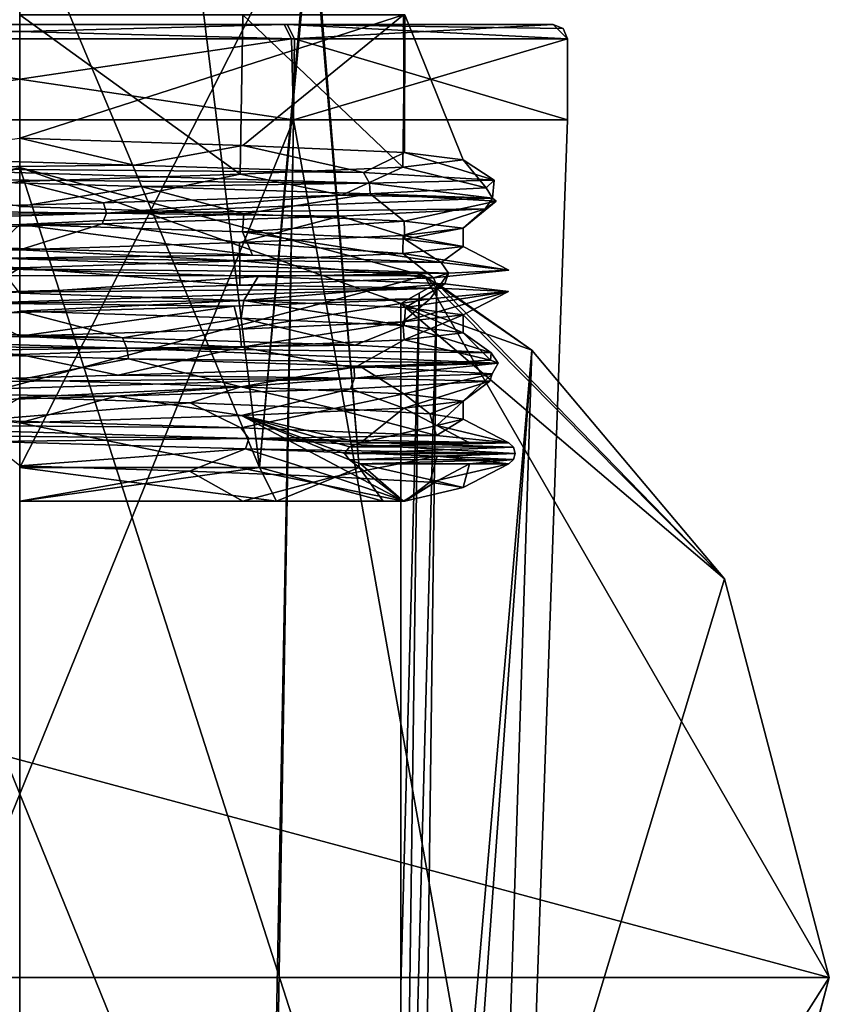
# Model space of a CAD drawing. Header units: millimetres. Extents: x -150 to 308, y -116 to 257.
# Tile 25 of 147: x 250 to 267, y -1 to 20. Entities that reach past the tile are written whole.
import ezdxf

# ---------------------------------------------------------------- set-up
doc = ezdxf.new("R2010")
doc.units = ezdxf.units.MM
doc.header["$LTSCALE"] = 81.481481
for name, color, linetype in [('123', 7, 'CONTINUOUS'), ('124', 7, 'CONTINUOUS'), ('126', 7, 'CONTINUOUS'), ('127', 7, 'CONTINUOUS'), ('128', 7, 'CONTINUOUS'), ('129', 7, 'CONTINUOUS'), ('134', 7, 'CONTINUOUS'), ('328', 7, 'CONTINUOUS'), ('331', 7, 'CONTINUOUS'), ('332', 7, 'CONTINUOUS'), ('333', 7, 'CONTINUOUS'), ('336', 7, 'CONTINUOUS'), ('337', 7, 'CONTINUOUS'), ('338', 7, 'CONTINUOUS'), ('339', 7, 'CONTINUOUS'), ('340', 7, 'CONTINUOUS'), ('342', 7, 'CONTINUOUS'), ('344', 7, 'CONTINUOUS'), ('345', 7, 'CONTINUOUS'), ('375', 7, 'CONTINUOUS'), ('376', 7, 'CONTINUOUS'), ('377', 7, 'CONTINUOUS'), ('55', 7, 'CONTINUOUS'), ('56', 7, 'CONTINUOUS'), ('57', 7, 'CONTINUOUS'), ('58', 7, 'CONTINUOUS'), ('59', 7, 'CONTINUOUS'), ('60', 7, 'CONTINUOUS'), ('64', 7, 'CONTINUOUS')]:
    doc.layers.add(name, color=color, linetype=linetype)

msp = doc.modelspace()

# ---------------------------------------------------------------- linework, layer by layer
at = {"layer": '123', "linetype": 'CONTINUOUS'}
for points in [[(241.514, 14.731, -84.1), (258.498, 14.723, -84.1), (235.289, 8.52, -84.1), (241.514, 14.731, -84.1)], [(258.498, 14.723, -84.1), (267, 0, -84.1), (235.289, 8.52, -84.1), (258.498, 14.723, -84.1)], [(235.289, 8.52, -84.1), (267, 0, -84.1), (233, 0, -84.1), (235.289, 8.52, -84.1)], [(233, 0, -84.1), (267, 0, -84.1), (264.711, -8.52, -84.1), (233, 0, -84.1)], [(241.502, -14.723, -84.1), (233, 0, -84.1), (264.711, -8.52, -84.1), (241.502, -14.723, -84.1)]]:
    msp.add_3dface(points, dxfattribs=at)
at = {"layer": '124', "linetype": 'CONTINUOUS'}
for points in [[(250, 17, -53.85), (241.514, 14.731, -84.1), (239.246, 13.166, -46.545), (250, 17, -53.85)], [(258.498, 14.723, -84.1), (241.514, 14.731, -84.1), (250, 17, -53.85), (258.498, 14.723, -84.1)], [(260.754, 13.166, -46.546), (258.498, 14.723, -84.1), (250, 17, -53.85), (260.754, 13.166, -46.546)], [(267, 0, -84.1), (258.498, 14.723, -84.1), (267, 0, -32.1), (267, 0, -84.1)], [(267, 0, -32.1), (258.498, 14.723, -84.1), (264.796, 8.37, -32.1), (267, 0, -32.1)], [(264.796, 8.37, -32.1), (258.498, 14.723, -84.1), (260.754, 13.166, -46.546), (264.796, 8.37, -32.1)], [(258.758, 14.571, -32.1), (264.796, 8.37, -32.1), (258.758, 14.571, -34.374), (258.758, 14.571, -32.1)], [(258.758, 14.571, -34.374), (264.796, 8.37, -32.1), (260.754, 13.166, -46.546), (258.758, 14.571, -34.374)]]:
    msp.add_3dface(points, dxfattribs=at)
at = {"layer": '126', "linetype": 'CONTINUOUS'}
for points in [[(250, 17, -53.85), (239.246, 13.166, -46.545), (250, -17, -52.85), (250, 17, -53.85)], [(260.754, 13.166, -46.546), (250, 17, -53.85), (259.895, -13.823, -46.534), (260.754, 13.166, -46.546)], [(259.895, -13.823, -46.534), (250, 17, -53.85), (250, -17, -52.85), (259.895, -13.823, -46.534)], [(258.387, 14.361, -33.981), (258.758, 14.571, -34.374), (258, -14.142, -34.794), (258.387, 14.361, -33.981)], [(258, -14.142, -34.794), (258.758, 14.571, -34.374), (258.391, -14.363, -35.256), (258, -14.142, -34.794)], [(258.758, 14.571, -34.374), (260.754, 13.166, -46.546), (258.391, -14.363, -35.256), (258.758, 14.571, -34.374)], [(258, 14.142, -33.609), (258.387, 14.361, -33.981), (258, -0.183, -34.198), (258, 14.142, -33.609)], [(258, -0.183, -34.198), (258.387, 14.361, -33.981), (258, -14.142, -34.794), (258, -0.183, -34.198)], [(258.391, -14.363, -35.256), (260.754, 13.166, -46.546), (258.758, -14.571, -35.743), (258.391, -14.363, -35.256)], [(258.758, -14.571, -35.743), (260.754, 13.166, -46.546), (259.895, -13.823, -46.534), (258.758, -14.571, -35.743)]]:
    msp.add_3dface(points, dxfattribs=at)
at = {"layer": '127', "linetype": 'CONTINUOUS'}
for points in [[(258.758, 14.571, -32.1), (258.758, 14.571, -34.374), (258, 14.142, -32.1), (258.758, 14.571, -32.1)], [(258.758, 14.571, -34.374), (258.387, 14.361, -33.981), (258, 14.142, -32.1), (258.758, 14.571, -34.374)], [(258.387, 14.361, -33.981), (258, 14.142, -33.609), (258, 14.142, -32.1), (258.387, 14.361, -33.981)]]:
    msp.add_3dface(points, dxfattribs=at)
at = {"layer": '128', "linetype": 'CONTINUOUS'}
for points in [[(264.796, 8.37, -32.1), (258.758, 14.571, -32.1), (258, 14.142, -32.1), (264.796, 8.37, -32.1)], [(264.796, 8.37, -32.1), (258, 14.142, -32.1), (258, -14.142, -32.1), (264.796, 8.37, -32.1)], [(267, 0, -32.1), (264.796, 8.37, -32.1), (258, -14.142, -32.1), (267, 0, -32.1)], [(264.796, -8.37, -32.1), (267, 0, -32.1), (258, -14.142, -32.1), (264.796, -8.37, -32.1)]]:
    msp.add_3dface(points, dxfattribs=at)
at = {"layer": '129', "linetype": 'CONTINUOUS'}
for points in [[(264.711, -8.52, -84.1), (267, 0, -84.1), (264.796, -8.37, -32.1), (264.711, -8.52, -84.1)], [(267, 0, -84.1), (267, 0, -32.1), (264.796, -8.37, -32.1), (267, 0, -84.1)]]:
    msp.add_3dface(points, dxfattribs=at)
at = {"layer": '134', "linetype": 'CONTINUOUS'}
for points in [[(258, 14.142, -33.609), (258, -0.183, -34.198), (258, 14.142, -32.1), (258, 14.142, -33.609)], [(258, -0.183, -34.198), (258, -14.142, -34.794), (258, 14.142, -32.1), (258, -0.183, -34.198)], [(258, 14.142, -32.1), (258, -14.142, -34.794), (258, -14.142, -32.1), (258, 14.142, -32.1)]]:
    msp.add_3dface(points, dxfattribs=at)
at = {"layer": '328', "linetype": 'CONTINUOUS'}
for points in [[(250, 20.2, -51.416), (258.057, 20.2, -46.773), (250, 17.613, -51.416), (250, 20.2, -51.416)], [(250, 17.613, -51.416), (258.057, 20.2, -46.773), (254.686, 17.461, -50.151), (250, 17.613, -51.416)], [(254.688, 20.2, -34.051), (250, 20.2, -32.785), (254.627, 16.856, -34.015), (254.688, 20.2, -34.051)], [(254.627, 16.856, -34.015), (250, 20.2, -32.785), (250, 16.708, -32.785), (254.627, 16.856, -34.015)], [(258.045, 17.006, -37.404), (254.688, 20.2, -34.051), (254.627, 16.856, -34.015), (258.045, 17.006, -37.404)], [(254.686, 17.461, -50.151), (258.057, 20.2, -46.773), (258.078, 17.312, -46.74), (254.686, 17.461, -50.151)], [(258.089, 20.2, -37.482), (254.688, 20.2, -34.051), (258.045, 17.006, -37.404), (258.089, 20.2, -37.482)], [(259.315, 17.16, -42.086), (258.089, 20.2, -37.482), (258.045, 17.006, -37.404), (259.315, 17.16, -42.086)], [(258.057, 20.2, -46.773), (258.089, 20.2, -37.482), (258.078, 17.312, -46.74), (258.057, 20.2, -46.773)], [(258.078, 17.312, -46.74), (258.089, 20.2, -37.482), (259.315, 17.16, -42.086), (258.078, 17.312, -46.74)]]:
    msp.add_3dface(points, dxfattribs=at)
at = {"layer": '331', "linetype": 'CONTINUOUS'}
for points in [[(252.55, 16.602, -52.049), (250, 16.179, -51.416), (247.004, 16.761, -51.924), (252.55, 16.602, -52.049)], [(254.706, 16.027, -50.139), (250, 16.179, -51.416), (252.55, 16.602, -52.049), (254.706, 16.027, -50.139)], [(257.36, 16.446, -49.262), (254.706, 16.027, -50.139), (252.55, 16.602, -52.049), (257.36, 16.446, -49.262)], [(258.076, 15.875, -46.743), (254.706, 16.027, -50.139), (257.36, 16.446, -49.262), (258.076, 15.875, -46.743)], [(260.004, 16.289, -44.417), (258.076, 15.875, -46.743), (257.36, 16.446, -49.262), (260.004, 16.289, -44.417)], [(256.726, 15.974, -34.337), (258.051, 15.575, -37.415), (259.771, 16.132, -38.938), (256.726, 15.974, -34.337)], [(258.051, 15.575, -37.415), (259.315, 15.725, -42.099), (259.771, 16.132, -38.938), (258.051, 15.575, -37.415)], [(259.315, 15.725, -42.099), (258.076, 15.875, -46.743), (260.004, 16.289, -44.417), (259.315, 15.725, -42.099)], [(259.771, 16.132, -38.938), (259.315, 15.725, -42.099), (260.004, 16.289, -44.417), (259.771, 16.132, -38.938)], [(251.73, 15.818, -31.977), (254.617, 15.422, -34.009), (256.726, 15.974, -34.337), (251.73, 15.818, -31.977)], [(254.617, 15.422, -34.009), (258.051, 15.575, -37.415), (256.726, 15.974, -34.337), (254.617, 15.422, -34.009)], [(246.23, 15.662, -32.548), (250, 15.27, -32.785), (251.73, 15.818, -31.977), (246.23, 15.662, -32.548)], [(250, 15.27, -32.785), (254.617, 15.422, -34.009), (251.73, 15.818, -31.977), (250, 15.27, -32.785)], [(245.388, 15.123, -34.006), (250, 15.27, -32.785), (246.23, 15.662, -32.548), (245.388, 15.123, -34.006)], [(255.008, 14.714, -51.067), (250, 14.365, -51.416), (249.602, 14.874, -52.361), (255.008, 14.714, -51.067)], [(254.705, 14.211, -50.14), (250, 14.365, -51.416), (255.008, 14.714, -51.067), (254.705, 14.211, -50.14)], [(258.927, 14.556, -47.178), (254.705, 14.211, -50.14), (255.008, 14.714, -51.067), (258.927, 14.556, -47.178)], [(258.098, 14.06, -46.705), (254.705, 14.211, -50.14), (258.927, 14.556, -47.178), (258.098, 14.06, -46.705)], [(260.265, 14.4, -41.8), (258.098, 14.06, -46.705), (258.927, 14.556, -47.178), (260.265, 14.4, -41.8)], [(258.043, 13.76, -37.401), (259.315, 13.91, -42.04), (260.265, 14.4, -41.8), (258.043, 13.76, -37.401)], [(258.619, 14.243, -36.519), (258.043, 13.76, -37.401), (260.265, 14.4, -41.8), (258.619, 14.243, -36.519)], [(259.315, 13.91, -42.04), (258.098, 14.06, -46.705), (260.265, 14.4, -41.8), (259.315, 13.91, -42.04)], [(249.048, 13.926, -31.873), (250, 13.456, -32.785), (254.502, 14.086, -32.869), (249.048, 13.926, -31.873)], [(250, 13.456, -32.785), (254.621, 13.607, -34.011), (254.502, 14.086, -32.869), (250, 13.456, -32.785)], [(254.502, 14.086, -32.869), (254.621, 13.607, -34.011), (258.619, 14.243, -36.519), (254.502, 14.086, -32.869)], [(254.621, 13.607, -34.011), (258.043, 13.76, -37.401), (258.619, 14.243, -36.519), (254.621, 13.607, -34.011)], [(245.325, 13.307, -34.043), (250, 13.456, -32.785), (249.048, 13.926, -31.873), (245.325, 13.307, -34.043)], [(252.282, 12.984, -52.112), (250, 12.55, -51.416), (246.742, 13.14, -51.841), (252.282, 12.984, -52.112)], [(254.641, 12.398, -50.177), (250, 12.55, -51.416), (252.282, 12.984, -52.112), (254.641, 12.398, -50.177)], [(257.144, 12.827, -49.477), (254.641, 12.398, -50.177), (252.282, 12.984, -52.112), (257.144, 12.827, -49.477)], [(258.066, 12.248, -46.76), (254.641, 12.398, -50.177), (257.144, 12.827, -49.477), (258.066, 12.248, -46.76)], [(259.924, 12.668, -44.745), (258.066, 12.248, -46.76), (257.144, 12.827, -49.477), (259.924, 12.668, -44.745)], [(259.315, 12.098, -42.097), (258.066, 12.248, -46.76), (259.924, 12.668, -44.745), (259.315, 12.098, -42.097)], [(259.87, 12.512, -39.257), (259.315, 12.098, -42.097), (259.924, 12.668, -44.745), (259.87, 12.512, -39.257)], [(256.946, 12.355, -34.537), (258.068, 11.946, -37.442), (259.87, 12.512, -39.257), (256.946, 12.355, -34.537)], [(258.068, 11.946, -37.442), (259.315, 12.098, -42.097), (259.87, 12.512, -39.257), (258.068, 11.946, -37.442)], [(246.528, 12.041, -32.435), (250, 11.643, -32.785), (252.026, 12.199, -32.033), (246.528, 12.041, -32.435)], [(250, 11.643, -32.785), (254.66, 11.793, -34.034), (252.026, 12.199, -32.033), (250, 11.643, -32.785)], [(252.026, 12.199, -32.033), (254.66, 11.793, -34.034), (256.946, 12.355, -34.537), (252.026, 12.199, -32.033)], [(254.66, 11.793, -34.034), (258.068, 11.946, -37.442), (256.946, 12.355, -34.537), (254.66, 11.793, -34.034)], [(254.742, 11.094, -51.211), (250, 10.735, -51.416), (249.356, 11.25, -52.351), (254.742, 11.094, -51.211)], [(253.564, 10.623, -50.707), (250, 10.735, -51.416), (254.742, 11.094, -51.211), (253.564, 10.623, -50.707)], [(256.586, 10.51, -48.688), (253.564, 10.623, -50.707), (254.742, 11.094, -51.211), (256.586, 10.51, -48.688)], [(258.764, 10.939, -47.452), (256.586, 10.51, -48.688), (254.742, 11.094, -51.211), (258.764, 10.939, -47.452)], [(258.611, 10.396, -45.654), (256.586, 10.51, -48.688), (258.764, 10.939, -47.452), (258.611, 10.396, -45.654)], [(260.271, 10.778, -42.1), (258.611, 10.396, -45.654), (258.764, 10.939, -47.452), (260.271, 10.778, -42.1)], [(259.315, 10.282, -42.1), (258.611, 10.396, -45.654), (260.271, 10.778, -42.1), (259.315, 10.282, -42.1)]]:
    msp.add_3dface(points, dxfattribs=at)
at = {"layer": '332', "linetype": 'CONTINUOUS'}
for points in [[(250, 15.799, -51.416), (250, 16.179, -51.416), (254.706, 16.027, -50.139), (250, 15.799, -51.416)], [(250, 15.799, -51.416), (254.706, 16.027, -50.139), (254.677, 15.648, -50.156), (250, 15.799, -51.416)], [(254.706, 16.027, -50.139), (258.076, 15.875, -46.743), (254.677, 15.648, -50.156), (254.706, 16.027, -50.139)], [(254.677, 15.648, -50.156), (258.076, 15.875, -46.743), (258.09, 15.497, -46.718), (254.677, 15.648, -50.156)], [(259.315, 15.725, -42.099), (258.051, 15.575, -37.415), (259.315, 15.344, -42.066), (259.315, 15.725, -42.099)], [(258.076, 15.875, -46.743), (259.315, 15.725, -42.099), (258.09, 15.497, -46.718), (258.076, 15.875, -46.743)], [(258.09, 15.497, -46.718), (259.315, 15.725, -42.099), (259.315, 15.344, -42.066), (258.09, 15.497, -46.718)], [(258.051, 15.575, -37.415), (254.617, 15.422, -34.009), (258.047, 15.192, -37.408), (258.051, 15.575, -37.415)], [(259.315, 15.344, -42.066), (258.051, 15.575, -37.415), (258.047, 15.192, -37.408), (259.315, 15.344, -42.066)], [(254.617, 15.422, -34.009), (250, 15.27, -32.785), (254.623, 15.043, -34.013), (254.617, 15.422, -34.009)], [(258.047, 15.192, -37.408), (254.617, 15.422, -34.009), (254.623, 15.043, -34.013), (258.047, 15.192, -37.408)], [(250, 15.27, -32.785), (250, 14.894, -32.785), (254.623, 15.043, -34.013), (250, 15.27, -32.785)]]:
    msp.add_3dface(points, dxfattribs=at)
at = {"layer": '333', "linetype": 'CONTINUOUS'}
for points in [[(246.9, 17.206, -51.892), (250, 17.613, -51.416), (252.403, 17.05, -52.086), (246.9, 17.206, -51.892)], [(250, 17.613, -51.416), (254.686, 17.461, -50.151), (252.403, 17.05, -52.086), (250, 17.613, -51.416)], [(252.403, 17.05, -52.086), (254.686, 17.461, -50.151), (257.219, 16.891, -49.404), (252.403, 17.05, -52.086)], [(254.686, 17.461, -50.151), (258.078, 17.312, -46.74), (257.219, 16.891, -49.404), (254.686, 17.461, -50.151)], [(257.219, 16.891, -49.404), (258.078, 17.312, -46.74), (259.961, 16.733, -44.596), (257.219, 16.891, -49.404)], [(259.315, 17.16, -42.086), (258.045, 17.006, -37.404), (259.795, 16.575, -39.014), (259.315, 17.16, -42.086)], [(258.078, 17.312, -46.74), (259.315, 17.16, -42.086), (259.961, 16.733, -44.596), (258.078, 17.312, -46.74)], [(259.961, 16.733, -44.596), (259.315, 17.16, -42.086), (259.795, 16.575, -39.014), (259.961, 16.733, -44.596)], [(258.045, 17.006, -37.404), (254.627, 16.856, -34.015), (256.767, 16.418, -34.373), (258.045, 17.006, -37.404)], [(259.795, 16.575, -39.014), (258.045, 17.006, -37.404), (256.767, 16.418, -34.373), (259.795, 16.575, -39.014)], [(254.627, 16.856, -34.015), (250, 16.708, -32.785), (251.758, 16.259, -31.982), (254.627, 16.856, -34.015)], [(256.767, 16.418, -34.373), (254.627, 16.856, -34.015), (251.758, 16.259, -31.982), (256.767, 16.418, -34.373)], [(251.758, 16.259, -31.982), (250, 16.708, -32.785), (246.275, 16.101, -32.531), (251.758, 16.259, -31.982)], [(249.478, 15.316, -52.355), (250, 15.799, -51.416), (254.889, 15.159, -51.133), (249.478, 15.316, -52.355)], [(250, 15.799, -51.416), (254.677, 15.648, -50.156), (254.889, 15.159, -51.133), (250, 15.799, -51.416)], [(254.677, 15.648, -50.156), (258.09, 15.497, -46.718), (258.851, 15.004, -47.31), (254.677, 15.648, -50.156)], [(254.889, 15.159, -51.133), (254.677, 15.648, -50.156), (258.851, 15.004, -47.31), (254.889, 15.159, -51.133)], [(258.09, 15.497, -46.718), (259.315, 15.344, -42.066), (258.851, 15.004, -47.31), (258.09, 15.497, -46.718)], [(259.315, 15.344, -42.066), (258.047, 15.192, -37.408), (260.268, 14.843, -41.932), (259.315, 15.344, -42.066)], [(258.851, 15.004, -47.31), (259.315, 15.344, -42.066), (260.268, 14.843, -41.932), (258.851, 15.004, -47.31)], [(258.047, 15.192, -37.408), (254.623, 15.043, -34.013), (258.69, 14.685, -36.63), (258.047, 15.192, -37.408)], [(260.268, 14.843, -41.932), (258.047, 15.192, -37.408), (258.69, 14.685, -36.63), (260.268, 14.843, -41.932)], [(249.181, 14.374, -31.862), (250, 14.894, -32.785), (245.317, 14.739, -34.047), (249.181, 14.374, -31.862)], [(254.62, 14.53, -32.927), (250, 14.894, -32.785), (249.181, 14.374, -31.862), (254.62, 14.53, -32.927)], [(254.623, 15.043, -34.013), (250, 14.894, -32.785), (254.62, 14.53, -32.927), (254.623, 15.043, -34.013)], [(258.69, 14.685, -36.63), (254.623, 15.043, -34.013), (254.62, 14.53, -32.927), (258.69, 14.685, -36.63)], [(252.158, 13.426, -52.139), (246.611, 13.585, -51.796), (250, 13.985, -51.416), (252.158, 13.426, -52.139)], [(254.653, 13.836, -50.17), (252.158, 13.426, -52.139), (250, 13.985, -51.416), (254.653, 13.836, -50.17)], [(257.035, 13.269, -49.581), (252.158, 13.426, -52.139), (254.653, 13.836, -50.17), (257.035, 13.269, -49.581)], [(258.074, 13.682, -46.746), (257.035, 13.269, -49.581), (254.653, 13.836, -50.17), (258.074, 13.682, -46.746)], [(259.9, 13.113, -44.833), (257.035, 13.269, -49.581), (258.074, 13.682, -46.746), (259.9, 13.113, -44.833)], [(259.315, 13.531, -42.11), (259.9, 13.113, -44.833), (258.074, 13.682, -46.746), (259.315, 13.531, -42.11)], [(258.075, 13.38, -37.455), (259.887, 12.956, -39.316), (259.315, 13.531, -42.11), (258.075, 13.38, -37.455)], [(259.887, 12.956, -39.316), (259.9, 13.113, -44.833), (259.315, 13.531, -42.11), (259.887, 12.956, -39.316)], [(250, 13.078, -32.785), (252.069, 12.638, -32.042), (254.659, 13.231, -34.033), (250, 13.078, -32.785)], [(252.069, 12.638, -32.042), (257.021, 12.798, -34.607), (254.659, 13.231, -34.033), (252.069, 12.638, -32.042)], [(254.659, 13.231, -34.033), (257.021, 12.798, -34.607), (258.075, 13.38, -37.455), (254.659, 13.231, -34.033)], [(257.021, 12.798, -34.607), (259.887, 12.956, -39.316), (258.075, 13.38, -37.455), (257.021, 12.798, -34.607)], [(245.301, 12.924, -34.056), (246.555, 12.482, -32.425), (250, 13.078, -32.785), (245.301, 12.924, -34.056)], [(246.555, 12.482, -32.425), (252.069, 12.638, -32.042), (250, 13.078, -32.785), (246.555, 12.482, -32.425)], [(253.58, 12.057, -50.7), (249.202, 11.698, -52.34), (250, 12.172, -51.416), (253.58, 12.057, -50.7)], [(254.644, 11.539, -51.261), (249.202, 11.698, -52.34), (253.58, 12.057, -50.7), (254.644, 11.539, -51.261)], [(256.604, 11.943, -48.67), (254.644, 11.539, -51.261), (253.58, 12.057, -50.7), (256.604, 11.943, -48.67)], [(258.749, 11.378, -47.475), (254.644, 11.539, -51.261), (256.604, 11.943, -48.67), (258.749, 11.378, -47.475)], [(258.614, 11.83, -45.645), (258.749, 11.378, -47.475), (256.604, 11.943, -48.67), (258.614, 11.83, -45.645)], [(259.315, 11.718, -42.1), (258.749, 11.378, -47.475), (258.614, 11.83, -45.645), (259.315, 11.718, -42.1)], [(260.271, 11.222, -42.1), (258.749, 11.378, -47.475), (259.315, 11.718, -42.1), (260.271, 11.222, -42.1)]]:
    msp.add_3dface(points, dxfattribs=at)
at = {"layer": '336', "linetype": 'CONTINUOUS'}
for points in [[(246.9, 17.206, -51.892), (252.403, 17.05, -52.086), (246.851, 16.985, -52.017), (246.9, 17.206, -51.892)], [(252.403, 17.05, -52.086), (257.219, 16.891, -49.404), (246.851, 16.985, -52.017), (252.403, 17.05, -52.086)], [(247.004, 16.761, -51.924), (246.851, 16.985, -52.017), (257.344, 16.67, -49.471), (247.004, 16.761, -51.924)], [(246.851, 16.985, -52.017), (257.219, 16.891, -49.404), (257.344, 16.67, -49.471), (246.851, 16.985, -52.017)], [(252.55, 16.602, -52.049), (247.004, 16.761, -51.924), (257.344, 16.67, -49.471), (252.55, 16.602, -52.049)], [(257.219, 16.891, -49.404), (259.961, 16.733, -44.596), (257.344, 16.67, -49.471), (257.219, 16.891, -49.404)], [(257.36, 16.446, -49.262), (252.55, 16.602, -52.049), (257.344, 16.67, -49.471), (257.36, 16.446, -49.262)], [(259.795, 16.575, -39.014), (256.767, 16.418, -34.373), (259.929, 16.355, -38.988), (259.795, 16.575, -39.014)], [(257.344, 16.67, -49.471), (259.961, 16.733, -44.596), (259.929, 16.355, -38.988), (257.344, 16.67, -49.471)], [(257.36, 16.446, -49.262), (257.344, 16.67, -49.471), (259.929, 16.355, -38.988), (257.36, 16.446, -49.262)], [(259.961, 16.733, -44.596), (259.795, 16.575, -39.014), (259.929, 16.355, -38.988), (259.961, 16.733, -44.596)], [(256.767, 16.418, -34.373), (251.758, 16.259, -31.982), (251.823, 16.04, -31.856), (256.767, 16.418, -34.373)], [(259.929, 16.355, -38.988), (256.767, 16.418, -34.373), (251.823, 16.04, -31.856), (259.929, 16.355, -38.988)], [(259.771, 16.132, -38.938), (259.929, 16.355, -38.988), (251.823, 16.04, -31.856), (259.771, 16.132, -38.938)], [(260.004, 16.289, -44.417), (257.36, 16.446, -49.262), (259.929, 16.355, -38.988), (260.004, 16.289, -44.417)], [(259.771, 16.132, -38.938), (260.004, 16.289, -44.417), (259.929, 16.355, -38.988), (259.771, 16.132, -38.938)], [(251.758, 16.259, -31.982), (246.275, 16.101, -32.531), (251.823, 16.04, -31.856), (251.758, 16.259, -31.982)], [(256.726, 15.974, -34.337), (259.771, 16.132, -38.938), (251.823, 16.04, -31.856), (256.726, 15.974, -34.337)], [(251.73, 15.818, -31.977), (251.823, 16.04, -31.856), (241.754, 15.725, -35.754), (251.73, 15.818, -31.977)], [(251.823, 16.04, -31.856), (241.859, 15.945, -35.841), (241.754, 15.725, -35.754), (251.823, 16.04, -31.856)], [(246.275, 16.101, -32.531), (241.859, 15.945, -35.841), (251.823, 16.04, -31.856), (246.275, 16.101, -32.531)], [(251.73, 15.818, -31.977), (256.726, 15.974, -34.337), (251.823, 16.04, -31.856), (251.73, 15.818, -31.977)], [(246.23, 15.662, -32.548), (251.73, 15.818, -31.977), (241.754, 15.725, -35.754), (246.23, 15.662, -32.548)], [(249.478, 15.316, -52.355), (254.889, 15.159, -51.133), (249.534, 15.095, -52.495), (249.478, 15.316, -52.355)], [(254.889, 15.159, -51.133), (258.851, 15.004, -47.31), (249.534, 15.095, -52.495), (254.889, 15.159, -51.133)], [(249.602, 14.874, -52.361), (249.534, 15.095, -52.495), (259.006, 14.78, -47.312), (249.602, 14.874, -52.361)], [(249.534, 15.095, -52.495), (258.851, 15.004, -47.31), (259.006, 14.78, -47.312), (249.534, 15.095, -52.495)], [(258.851, 15.004, -47.31), (260.268, 14.843, -41.932), (259.006, 14.78, -47.312), (258.851, 15.004, -47.31)], [(255.008, 14.714, -51.067), (249.602, 14.874, -52.361), (259.006, 14.78, -47.312), (255.008, 14.714, -51.067)], [(258.69, 14.685, -36.63), (254.62, 14.53, -32.927), (258.781, 14.465, -36.517), (258.69, 14.685, -36.63)], [(258.927, 14.556, -47.178), (255.008, 14.714, -51.067), (259.006, 14.78, -47.312), (258.927, 14.556, -47.178)], [(260.268, 14.843, -41.932), (258.69, 14.685, -36.63), (259.006, 14.78, -47.312), (260.268, 14.843, -41.932)], [(259.006, 14.78, -47.312), (258.69, 14.685, -36.63), (258.781, 14.465, -36.517), (259.006, 14.78, -47.312)], [(258.927, 14.556, -47.178), (259.006, 14.78, -47.312), (258.781, 14.465, -36.517), (258.927, 14.556, -47.178)], [(258.619, 14.243, -36.519), (258.781, 14.465, -36.517), (249.101, 14.15, -31.734), (258.619, 14.243, -36.519)], [(258.781, 14.465, -36.517), (249.181, 14.374, -31.862), (249.101, 14.15, -31.734), (258.781, 14.465, -36.517)], [(254.62, 14.53, -32.927), (249.181, 14.374, -31.862), (258.781, 14.465, -36.517), (254.62, 14.53, -32.927)], [(258.619, 14.243, -36.519), (260.265, 14.4, -41.8), (258.781, 14.465, -36.517), (258.619, 14.243, -36.519)], [(260.265, 14.4, -41.8), (258.927, 14.556, -47.178), (258.781, 14.465, -36.517), (260.265, 14.4, -41.8)], [(249.048, 13.926, -31.873), (254.502, 14.086, -32.869), (249.101, 14.15, -31.734), (249.048, 13.926, -31.873)], [(254.502, 14.086, -32.869), (258.619, 14.243, -36.519), (249.101, 14.15, -31.734), (254.502, 14.086, -32.869)], [(246.611, 13.585, -51.796), (252.158, 13.426, -52.139), (242.026, 13.52, -48.785), (246.611, 13.585, -51.796)], [(242.178, 13.296, -48.756), (242.026, 13.52, -48.785), (252.249, 13.205, -52.259), (242.178, 13.296, -48.756)], [(242.026, 13.52, -48.785), (252.158, 13.426, -52.139), (252.249, 13.205, -52.259), (242.026, 13.52, -48.785)], [(246.742, 13.14, -51.841), (242.178, 13.296, -48.756), (252.249, 13.205, -52.259), (246.742, 13.14, -51.841)], [(252.158, 13.426, -52.139), (257.035, 13.269, -49.581), (252.249, 13.205, -52.259), (252.158, 13.426, -52.139)], [(257.035, 13.269, -49.581), (259.9, 13.113, -44.833), (252.249, 13.205, -52.259), (257.035, 13.269, -49.581)], [(252.282, 12.984, -52.112), (246.742, 13.14, -51.841), (252.249, 13.205, -52.259), (252.282, 12.984, -52.112)], [(252.282, 12.984, -52.112), (252.249, 13.205, -52.259), (260.05, 12.89, -44.795), (252.282, 12.984, -52.112)], [(252.249, 13.205, -52.259), (259.9, 13.113, -44.833), (260.05, 12.89, -44.795), (252.249, 13.205, -52.259)], [(259.9, 13.113, -44.833), (259.887, 12.956, -39.316), (260.05, 12.89, -44.795), (259.9, 13.113, -44.833)], [(257.144, 12.827, -49.477), (252.282, 12.984, -52.112), (260.05, 12.89, -44.795), (257.144, 12.827, -49.477)], [(259.887, 12.956, -39.316), (257.021, 12.798, -34.607), (260.05, 12.89, -44.795), (259.887, 12.956, -39.316)], [(260.05, 12.89, -44.795), (257.021, 12.798, -34.607), (257.03, 12.575, -34.429), (260.05, 12.89, -44.795)], [(259.924, 12.668, -44.745), (260.05, 12.89, -44.795), (257.03, 12.575, -34.429), (259.924, 12.668, -44.745)], [(259.924, 12.668, -44.745), (257.144, 12.827, -49.477), (260.05, 12.89, -44.795), (259.924, 12.668, -44.745)], [(252.069, 12.638, -32.042), (246.555, 12.482, -32.425), (257.03, 12.575, -34.429), (252.069, 12.638, -32.042)], [(257.021, 12.798, -34.607), (252.069, 12.638, -32.042), (257.03, 12.575, -34.429), (257.021, 12.798, -34.607)], [(259.87, 12.512, -39.257), (259.924, 12.668, -44.745), (257.03, 12.575, -34.429), (259.87, 12.512, -39.257)], [(252.026, 12.199, -32.033), (257.03, 12.575, -34.429), (246.44, 12.26, -32.323), (252.026, 12.199, -32.033)], [(257.03, 12.575, -34.429), (246.555, 12.482, -32.425), (246.44, 12.26, -32.323), (257.03, 12.575, -34.429)], [(252.026, 12.199, -32.033), (256.946, 12.355, -34.537), (257.03, 12.575, -34.429), (252.026, 12.199, -32.033)], [(256.946, 12.355, -34.537), (259.87, 12.512, -39.257), (257.03, 12.575, -34.429), (256.946, 12.355, -34.537)], [(246.528, 12.041, -32.435), (252.026, 12.199, -32.033), (246.44, 12.26, -32.323), (246.528, 12.041, -32.435)], [(249.202, 11.698, -52.34), (254.644, 11.539, -51.261), (244.035, 11.63, -50.626), (249.202, 11.698, -52.34)], [(244.151, 11.409, -50.541), (244.035, 11.63, -50.626), (254.809, 11.315, -51.327), (244.151, 11.409, -50.541)], [(244.035, 11.63, -50.626), (254.644, 11.539, -51.261), (254.809, 11.315, -51.327), (244.035, 11.63, -50.626)], [(249.356, 11.25, -52.351), (244.151, 11.409, -50.541), (254.809, 11.315, -51.327), (249.356, 11.25, -52.351)], [(254.644, 11.539, -51.261), (258.749, 11.378, -47.475), (254.809, 11.315, -51.327), (254.644, 11.539, -51.261)], [(258.749, 11.378, -47.475), (260.271, 11.222, -42.1), (254.809, 11.315, -51.327), (258.749, 11.378, -47.475)], [(254.742, 11.094, -51.211), (249.356, 11.25, -52.351), (254.809, 11.315, -51.327), (254.742, 11.094, -51.211)], [(254.742, 11.094, -51.211), (254.809, 11.315, -51.327), (260.405, 11, -42.1), (254.742, 11.094, -51.211)], [(254.809, 11.315, -51.327), (260.271, 11.222, -42.1), (260.369, 11.13, -42.099), (254.809, 11.315, -51.327)], [(260.405, 11, -42.1), (254.809, 11.315, -51.327), (260.369, 11.13, -42.099), (260.405, 11, -42.1)], [(258.764, 10.939, -47.452), (254.742, 11.094, -51.211), (260.405, 11, -42.1), (258.764, 10.939, -47.452)], [(258.764, 10.939, -47.452), (260.405, 11, -42.1), (260.369, 10.87, -42.101), (258.764, 10.939, -47.452)], [(260.271, 10.778, -42.1), (258.764, 10.939, -47.452), (260.369, 10.87, -42.101), (260.271, 10.778, -42.1)]]:
    msp.add_3dface(points, dxfattribs=at)
at = {"layer": '337', "linetype": 'CONTINUOUS'}
for points in [[(260.369, 11.13, -42.099), (260.271, 11.222, -42.1), (256.926, 11.138, -35.87), (260.369, 11.13, -42.099)], [(256.926, 11.138, -35.87), (260.271, 11.222, -42.1), (259.444, 11.222, -38.733), (256.926, 11.138, -35.87)], [(257.153, 11.222, -36.132), (256.926, 11.138, -35.87), (259.444, 11.222, -38.733), (257.153, 11.222, -36.132)], [(256.823, 11, -35.758), (260.369, 11.13, -42.099), (256.926, 11.138, -35.87), (256.823, 11, -35.758)], [(260.405, 11, -42.1), (260.369, 11.13, -42.099), (256.823, 11, -35.758), (260.405, 11, -42.1)], [(256.926, 10.862, -35.87), (260.405, 11, -42.1), (256.823, 11, -35.758), (256.926, 10.862, -35.87)], [(260.369, 10.87, -42.101), (260.405, 11, -42.1), (256.926, 10.862, -35.87), (260.369, 10.87, -42.101)], [(257.153, 10.778, -36.132), (260.369, 10.87, -42.101), (256.926, 10.862, -35.87), (257.153, 10.778, -36.132)], [(259.444, 10.778, -38.733), (260.369, 10.87, -42.101), (257.153, 10.778, -36.132), (259.444, 10.778, -38.733)], [(260.271, 10.778, -42.1), (260.369, 10.87, -42.101), (259.444, 10.778, -38.733), (260.271, 10.778, -42.1)]]:
    msp.add_3dface(points, dxfattribs=at)
at = {"layer": '338', "linetype": 'CONTINUOUS'}
for points in [[(259.444, 10.778, -38.733), (257.153, 10.778, -36.132), (258.762, 10.415, -38.936), (259.444, 10.778, -38.733)], [(259.315, 10.282, -42.1), (259.444, 10.778, -38.733), (258.762, 10.415, -38.936), (259.315, 10.282, -42.1)], [(259.315, 10.282, -42.1), (260.271, 10.778, -42.1), (259.444, 10.778, -38.733), (259.315, 10.282, -42.1)]]:
    msp.add_3dface(points, dxfattribs=at)
at = {"layer": '339', "linetype": 'CONTINUOUS'}
for points in [[(250, 12.55, -51.416), (254.641, 12.398, -50.177), (250, 12.172, -51.416), (250, 12.55, -51.416)], [(254.641, 12.398, -50.177), (253.58, 12.057, -50.7), (250, 12.172, -51.416), (254.641, 12.398, -50.177)], [(254.641, 12.398, -50.177), (256.604, 11.943, -48.67), (253.58, 12.057, -50.7), (254.641, 12.398, -50.177)], [(254.641, 12.398, -50.177), (258.066, 12.248, -46.76), (256.604, 11.943, -48.67), (254.641, 12.398, -50.177)], [(258.066, 12.248, -46.76), (258.614, 11.83, -45.645), (256.604, 11.943, -48.67), (258.066, 12.248, -46.76)], [(258.066, 12.248, -46.76), (259.315, 12.098, -42.097), (258.614, 11.83, -45.645), (258.066, 12.248, -46.76)], [(259.315, 12.098, -42.097), (258.068, 11.946, -37.442), (258.762, 11.585, -38.936), (259.315, 12.098, -42.097)], [(259.315, 12.098, -42.097), (259.315, 11.718, -42.1), (258.614, 11.83, -45.645), (259.315, 12.098, -42.097)], [(259.315, 11.718, -42.1), (259.315, 12.098, -42.097), (258.762, 11.585, -38.936), (259.315, 11.718, -42.1)], [(254.66, 11.793, -34.034), (250, 11.643, -32.785), (258.057, 10, -37.427), (254.66, 11.793, -34.034)], [(258.068, 11.946, -37.442), (254.66, 11.793, -34.034), (257.153, 11.222, -36.132), (258.068, 11.946, -37.442)], [(254.66, 11.793, -34.034), (256.926, 10.862, -35.87), (256.823, 11, -35.758), (254.66, 11.793, -34.034)], [(256.926, 10.862, -35.87), (254.66, 11.793, -34.034), (258.057, 10, -37.427), (256.926, 10.862, -35.87)], [(254.66, 11.793, -34.034), (256.823, 11, -35.758), (256.926, 11.138, -35.87), (254.66, 11.793, -34.034)], [(254.66, 11.793, -34.034), (256.926, 11.138, -35.87), (257.153, 11.222, -36.132), (254.66, 11.793, -34.034)], [(258.068, 11.946, -37.442), (257.153, 11.222, -36.132), (258.762, 11.585, -38.936), (258.068, 11.946, -37.442)], [(258.057, 10, -37.427), (250, 11.643, -32.785), (250, 10, -32.785), (258.057, 10, -37.427)], [(257.153, 10.778, -36.132), (256.926, 10.862, -35.87), (258.057, 10, -37.427), (257.153, 10.778, -36.132)], [(258.762, 10.415, -38.936), (257.153, 10.778, -36.132), (258.057, 10, -37.427), (258.762, 10.415, -38.936)], [(250, 10.735, -51.416), (253.564, 10.623, -50.707), (250, 10, -51.416), (250, 10.735, -51.416)], [(250, 10, -51.416), (253.564, 10.623, -50.707), (254.688, 10, -50.149), (250, 10, -51.416)], [(253.564, 10.623, -50.707), (256.586, 10.51, -48.688), (254.688, 10, -50.149), (253.564, 10.623, -50.707)], [(254.688, 10, -50.149), (256.586, 10.51, -48.688), (258.089, 10, -46.718), (254.688, 10, -50.149)], [(256.586, 10.51, -48.688), (258.611, 10.396, -45.654), (258.089, 10, -46.718), (256.586, 10.51, -48.688)], [(258.089, 10, -46.718), (258.762, 10.415, -38.936), (258.057, 10, -37.427), (258.089, 10, -46.718)], [(259.315, 10.282, -42.1), (258.762, 10.415, -38.936), (258.089, 10, -46.718), (259.315, 10.282, -42.1)], [(258.611, 10.396, -45.654), (259.315, 10.282, -42.1), (258.089, 10, -46.718), (258.611, 10.396, -45.654)]]:
    msp.add_3dface(points, dxfattribs=at)
at = {"layer": '340', "linetype": 'CONTINUOUS'}
for points in [[(257.153, 11.222, -36.132), (259.444, 11.222, -38.733), (258.762, 11.585, -38.936), (257.153, 11.222, -36.132)], [(260.271, 11.222, -42.1), (259.315, 11.718, -42.1), (258.762, 11.585, -38.936), (260.271, 11.222, -42.1)], [(259.444, 11.222, -38.733), (260.271, 11.222, -42.1), (258.762, 11.585, -38.936), (259.444, 11.222, -38.733)]]:
    msp.add_3dface(points, dxfattribs=at)
at = {"layer": '342', "linetype": 'CONTINUOUS'}
for points in [[(250, 10, -51.416), (254.688, 10, -50.149), (250, 10, -49.729), (250, 10, -51.416)], [(250, 10, -49.729), (254.688, 10, -50.149), (255.394, 10, -47.494), (250, 10, -49.729)], [(258.057, 10, -37.427), (250, 10, -32.785), (255.394, 10, -36.706), (258.057, 10, -37.427)], [(250, 10, -32.785), (250, 10, -34.471), (255.394, 10, -36.706), (250, 10, -32.785)], [(254.688, 10, -50.149), (258.089, 10, -46.718), (255.394, 10, -47.494), (254.688, 10, -50.149)], [(255.394, 10, -47.494), (258.089, 10, -46.718), (257.629, 10, -42.1), (255.394, 10, -47.494)], [(257.629, 10, -42.1), (258.057, 10, -37.427), (255.394, 10, -36.706), (257.629, 10, -42.1)], [(258.089, 10, -46.718), (258.057, 10, -37.427), (257.629, 10, -42.1), (258.089, 10, -46.718)]]:
    msp.add_3dface(points, dxfattribs=at)
at = {"layer": '344', "linetype": 'CONTINUOUS'}
for points in [[(255.394, 10, -36.706), (250, 10, -34.471), (255.038, 10.7, -37.062), (255.394, 10, -36.706)], [(250, 10, -34.471), (250, 10.7, -34.975), (255.038, 10.7, -37.062), (250, 10, -34.471)], [(250, 10, -49.729), (255.394, 10, -47.494), (250, 10.7, -49.225), (250, 10, -49.729)], [(250, 10.7, -49.225), (255.394, 10, -47.494), (255.038, 10.7, -47.138), (250, 10.7, -49.225)], [(255.394, 10, -47.494), (257.629, 10, -42.1), (255.038, 10.7, -47.138), (255.394, 10, -47.494)], [(255.038, 10.7, -47.138), (257.629, 10, -42.1), (257.125, 10.7, -42.1), (255.038, 10.7, -47.138)], [(257.125, 10.7, -42.1), (255.394, 10, -36.706), (255.038, 10.7, -37.062), (257.125, 10.7, -42.1)], [(257.629, 10, -42.1), (255.394, 10, -36.706), (257.125, 10.7, -42.1), (257.629, 10, -42.1)]]:
    msp.add_3dface(points, dxfattribs=at)
at = {"layer": '345', "linetype": 'CONTINUOUS'}
for points in [[(255.038, 10.7, -37.062), (250, 10.7, -34.975), (256.111, 22.7, -38.56), (255.038, 10.7, -37.062)], [(250, 10.7, -34.975), (250, 22.7, -35.038), (256.111, 22.7, -38.56), (250, 10.7, -34.975)], [(250, 10.7, -49.225), (255.038, 10.7, -47.138), (250, 22.7, -49.162), (250, 10.7, -49.225)], [(250, 22.7, -49.162), (255.038, 10.7, -47.138), (253.559, 22.7, -48.2), (250, 22.7, -49.162)], [(253.559, 22.7, -48.2), (255.038, 10.7, -47.138), (256.139, 22.7, -45.591), (253.559, 22.7, -48.2)], [(255.038, 10.7, -47.138), (257.125, 10.7, -42.1), (256.139, 22.7, -45.591), (255.038, 10.7, -47.138)], [(257.125, 10.7, -42.1), (255.038, 10.7, -37.062), (256.111, 22.7, -38.56), (257.125, 10.7, -42.1)], [(256.139, 22.7, -45.591), (257.125, 10.7, -42.1), (256.111, 22.7, -38.56), (256.139, 22.7, -45.591)]]:
    msp.add_3dface(points, dxfattribs=at)
at = {"layer": '375', "linetype": 'CONTINUOUS'}
for points in [[(250, 13.456, -32.785), (245.325, 13.307, -34.043), (250, 13.078, -32.785), (250, 13.456, -32.785)], [(245.325, 13.307, -34.043), (245.301, 12.924, -34.056), (250, 13.078, -32.785), (245.325, 13.307, -34.043)]]:
    msp.add_3dface(points, dxfattribs=at)
at = {"layer": '376', "linetype": 'CONTINUOUS'}
for points in [[(250, 14.365, -51.416), (254.705, 14.211, -50.14), (250, 13.985, -51.416), (250, 14.365, -51.416)], [(254.705, 14.211, -50.14), (254.653, 13.836, -50.17), (250, 13.985, -51.416), (254.705, 14.211, -50.14)], [(254.705, 14.211, -50.14), (258.074, 13.682, -46.746), (254.653, 13.836, -50.17), (254.705, 14.211, -50.14)], [(254.705, 14.211, -50.14), (258.098, 14.06, -46.705), (258.074, 13.682, -46.746), (254.705, 14.211, -50.14)], [(258.098, 14.06, -46.705), (259.315, 13.531, -42.11), (258.074, 13.682, -46.746), (258.098, 14.06, -46.705)], [(258.098, 14.06, -46.705), (259.315, 13.91, -42.04), (259.315, 13.531, -42.11), (258.098, 14.06, -46.705)], [(259.315, 13.91, -42.04), (258.043, 13.76, -37.401), (258.075, 13.38, -37.455), (259.315, 13.91, -42.04)], [(259.315, 13.91, -42.04), (258.075, 13.38, -37.455), (259.315, 13.531, -42.11), (259.315, 13.91, -42.04)], [(258.043, 13.76, -37.401), (254.621, 13.607, -34.011), (254.659, 13.231, -34.033), (258.043, 13.76, -37.401)], [(258.043, 13.76, -37.401), (254.659, 13.231, -34.033), (258.075, 13.38, -37.455), (258.043, 13.76, -37.401)], [(254.621, 13.607, -34.011), (250, 13.456, -32.785), (254.659, 13.231, -34.033), (254.621, 13.607, -34.011)], [(250, 13.456, -32.785), (250, 13.078, -32.785), (254.659, 13.231, -34.033), (250, 13.456, -32.785)]]:
    msp.add_3dface(points, dxfattribs=at)
at = {"layer": '377', "linetype": 'CONTINUOUS'}
for points in [[(250, 14.894, -32.785), (245.388, 15.123, -34.006), (245.317, 14.739, -34.047), (250, 14.894, -32.785)], [(250, 15.27, -32.785), (245.388, 15.123, -34.006), (250, 14.894, -32.785), (250, 15.27, -32.785)]]:
    msp.add_3dface(points, dxfattribs=at)
at = {"layer": '55', "linetype": 'CONTINUOUS'}
for points in [[(255.618, 20, -32.411), (261.2, 20, -42.1), (238.8, 20, -42.031), (255.618, 20, -32.411)], [(238.8, 20, -42.031), (261.2, 20, -42.1), (238.8, 20, -42.065), (238.8, 20, -42.031)], [(238.8, 20, -42.065), (261.2, 20, -42.1), (238.8, 20, -42.1), (238.8, 20, -42.065)], [(238.8, 20, -42.1), (261.2, 20, -42.1), (261.2, 20, -42.135), (238.8, 20, -42.1)], [(244.449, 20, -32.372), (255.618, 20, -32.411), (238.8, 20, -42.031), (244.449, 20, -32.372)], [(244.382, 20, -51.789), (238.8, 20, -42.1), (261.2, 20, -42.169), (244.382, 20, -51.789)], [(261.2, 20, -42.169), (238.8, 20, -42.1), (261.2, 20, -42.135), (261.2, 20, -42.169)], [(255.551, 20, -51.828), (244.382, 20, -51.789), (261.2, 20, -42.169), (255.551, 20, -51.828)]]:
    msp.add_3dface(points, dxfattribs=at)
at = {"layer": '56', "linetype": 'CONTINUOUS'}
for points in [[(255.771, 19.7, -32.153), (244.449, 20, -32.372), (244.291, 19.7, -32.117), (255.771, 19.7, -32.153)], [(255.618, 20, -32.411), (244.449, 20, -32.372), (255.771, 19.7, -32.153), (255.618, 20, -32.411)], [(261.2, 20, -42.1), (255.618, 20, -32.411), (261.412, 19.912, -42.1), (261.2, 20, -42.1)], [(261.5, 19.7, -42.1), (255.618, 20, -32.411), (255.771, 19.7, -32.153), (261.5, 19.7, -42.1)], [(255.618, 20, -32.411), (261.5, 19.7, -42.1), (261.412, 19.912, -42.1), (255.618, 20, -32.411)]]:
    msp.add_3dface(points, dxfattribs=at)
at = {"layer": '57', "linetype": 'CONTINUOUS'}
for points in [[(255.75, 18, -32.141), (244.291, 19.7, -32.117), (244.25, 18, -32.141), (255.75, 18, -32.141)], [(255.771, 19.7, -32.153), (244.291, 19.7, -32.117), (255.75, 18, -32.141), (255.771, 19.7, -32.153)], [(261.5, 18, -42.1), (255.771, 19.7, -32.153), (255.75, 18, -32.141), (261.5, 18, -42.1)], [(261.5, 19.7, -42.1), (255.771, 19.7, -32.153), (261.5, 18, -42.1), (261.5, 19.7, -42.1)]]:
    msp.add_3dface(points, dxfattribs=at)
at = {"layer": '58', "linetype": 'CONTINUOUS'}
for points in [[(244.229, 19.7, -52.047), (255.709, 19.7, -52.083), (244.25, 18, -52.059), (244.229, 19.7, -52.047)], [(244.25, 18, -52.059), (255.709, 19.7, -52.083), (255.75, 18, -52.059), (244.25, 18, -52.059)], [(255.709, 19.7, -52.083), (261.5, 19.7, -42.171), (255.75, 18, -52.059), (255.709, 19.7, -52.083)], [(261.5, 19.7, -42.1), (261.5, 18, -42.1), (255.75, 18, -52.059), (261.5, 19.7, -42.1)], [(261.5, 19.7, -42.1), (255.75, 18, -52.059), (261.5, 19.7, -42.136), (261.5, 19.7, -42.1)], [(255.75, 18, -52.059), (261.5, 19.7, -42.171), (261.5, 19.7, -42.136), (255.75, 18, -52.059)]]:
    msp.add_3dface(points, dxfattribs=at)
at = {"layer": '59', "linetype": 'CONTINUOUS'}
for points in [[(244.382, 20, -51.789), (255.551, 20, -51.828), (244.229, 19.7, -52.047), (244.382, 20, -51.789)], [(255.551, 20, -51.828), (255.709, 19.7, -52.083), (244.229, 19.7, -52.047), (255.551, 20, -51.828)], [(255.551, 20, -51.828), (261.2, 20, -42.169), (255.709, 19.7, -52.083), (255.551, 20, -51.828)], [(261.2, 20, -42.169), (261.5, 19.7, -42.171), (255.709, 19.7, -52.083), (261.2, 20, -42.169)], [(261.2, 20, -42.135), (261.2, 20, -42.1), (261.5, 19.7, -42.136), (261.2, 20, -42.135)], [(261.2, 20, -42.1), (261.412, 19.912, -42.1), (261.5, 19.7, -42.136), (261.2, 20, -42.1)], [(261.2, 20, -42.169), (261.2, 20, -42.135), (261.5, 19.7, -42.171), (261.2, 20, -42.169)], [(261.5, 19.7, -42.171), (261.2, 20, -42.135), (261.5, 19.7, -42.136), (261.5, 19.7, -42.171)], [(261.412, 19.912, -42.1), (261.5, 19.7, -42.1), (261.5, 19.7, -42.136), (261.412, 19.912, -42.1)]]:
    msp.add_3dface(points, dxfattribs=at)
at = {"layer": '60', "linetype": 'CONTINUOUS'}
for points in [[(244.25, 18, -52.059), (255.75, 18, -52.059), (255.24, -9.035, -51.263), (244.25, 18, -52.059)], [(244.703, -9.035, -51.231), (244.25, 18, -52.059), (255.24, -9.035, -51.263), (244.703, -9.035, -51.231)], [(255.75, 18, -52.059), (260.556, -9.035, -42.165), (255.24, -9.035, -51.263), (255.75, 18, -52.059)], [(255.75, 18, -52.059), (261.5, 18, -42.1), (260.556, -9.035, -42.165), (255.75, 18, -52.059)], [(260.556, -9.035, -42.165), (261.5, 18, -42.1), (260.556, -9.035, -42.133), (260.556, -9.035, -42.165)], [(260.556, -9.035, -42.133), (261.5, 18, -42.1), (260.556, -9.035, -42.1), (260.556, -9.035, -42.133)]]:
    msp.add_3dface(points, dxfattribs=at)
at = {"layer": '64', "linetype": 'CONTINUOUS'}
for points in [[(255.75, 18, -32.141), (244.25, 18, -32.141), (244.76, -9.035, -32.937), (255.75, 18, -32.141)], [(255.75, 18, -32.141), (244.76, -9.035, -32.937), (255.297, -9.035, -32.969), (255.75, 18, -32.141)], [(260.556, -9.035, -42.1), (255.75, 18, -32.141), (255.297, -9.035, -32.969), (260.556, -9.035, -42.1)], [(261.5, 18, -42.1), (255.75, 18, -32.141), (260.556, -9.035, -42.1), (261.5, 18, -42.1)]]:
    msp.add_3dface(points, dxfattribs=at)

doc.saveas('drawing.dxf')
